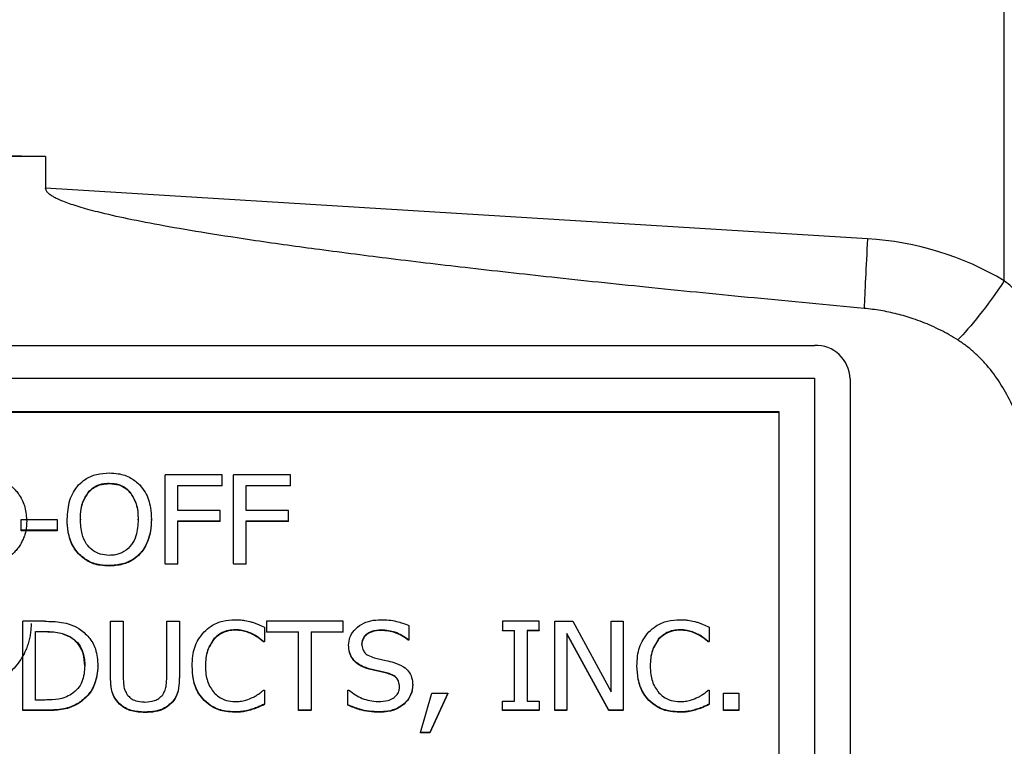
# Model space of a CAD drawing. Header units: inches. Extents: x 0.6 to 16.3, y 0.2 to 11.5.
# Tile 15 of 29: x 4.892 to 5.443, y 7.507 to 7.914. Entities that reach past the tile are written whole.
import ezdxf

# ---------------------------------------------------------------- set-up
doc = ezdxf.new("R2010")
doc.units = ezdxf.units.IN
doc.header["$MEASUREMENT"] = 0

msp = doc.modelspace()

# ---------------------------------------------------------------- linework, layer by layer
at = {"color": 7, "linetype": 'Continuous', "lineweight": 25}
for p, q in [((5.44343, 7.76785), (5.44343, 7.94746)), ((4.90641, 7.83741), (4.14278, 7.83741)), ((4.90641, 7.83741), (4.54446, 7.84194)), ((4.90641, 7.83741), (4.90641, 7.8197)), ((5.36684, 7.79141), (4.90641, 7.8197)), ((3.71042, 7.73172), (5.33709, 7.73172)), ((3.71042, 7.71329), (5.33709, 7.71329)), ((5.33709, 7.71329), (5.33709, 7.20604)), ((5.35709, 7.71305), (5.35709, 7.2058)), ((3.73042, 7.69461), (5.31709, 7.69461)), ((3.73042, 7.69438), (5.31709, 7.69438)), ((5.31709, 7.69461), (5.31709, 7.22471)), ((4.97343, 7.60946), (4.97343, 7.65926)), ((5.00533, 7.65926), (4.97343, 7.65926)), ((5.00533, 7.65336), (5.00533, 7.65926)), ((5.01168, 7.60946), (5.01168, 7.65926)), ((5.04358, 7.65926), (5.01168, 7.65926)), ((5.04358, 7.65336), (5.04358, 7.65926)), ((4.9421, 7.65457), (4.9421, 7.65434)), ((4.98052, 7.65336), (5.00533, 7.65336)), ((4.98052, 7.63932), (4.98052, 7.65336)), ((5.00533, 7.65313), (4.98052, 7.65313)), ((5.00533, 7.65313), (5.00533, 7.65336)), ((5.01877, 7.65336), (5.04358, 7.65336)), ((5.01877, 7.63932), (5.01877, 7.65336)), ((5.04358, 7.65313), (5.01877, 7.65313)), ((5.04358, 7.65313), (5.04358, 7.65336)), ((4.93025, 7.64941), (4.93025, 7.64917)), ((4.9539, 7.64941), (4.9539, 7.64917)), ((5.00429, 7.63932), (4.98052, 7.63932)), ((5.00429, 7.63343), (5.00429, 7.63932)), ((5.04254, 7.63932), (5.01877, 7.63932)), ((5.04254, 7.63343), (5.04254, 7.63932)), ((4.89274, 7.63428), (4.91292, 7.63428)), ((4.89274, 7.62823), (4.89274, 7.63428)), ((4.91292, 7.63428), (4.91292, 7.62823)), ((4.9185, 7.63412), (4.9185, 7.63436)), ((4.92589, 7.63436), (4.92589, 7.63412)), ((4.95826, 7.63412), (4.95826, 7.63436)), ((4.96565, 7.63412), (4.96565, 7.63436)), ((4.98052, 7.63343), (5.00429, 7.63343)), ((4.98052, 7.60946), (4.98052, 7.63343)), ((5.00429, 7.63319), (5.00429, 7.63343)), ((5.01877, 7.63343), (5.04254, 7.63343)), ((5.01877, 7.60946), (5.01877, 7.63343)), ((5.04254, 7.63319), (5.04254, 7.63343)), ((4.91292, 7.62823), (4.89274, 7.62823)), ((4.89274, 7.62799), (4.89274, 7.62823)), ((4.91292, 7.62799), (4.89274, 7.62799)), ((4.91292, 7.62823), (4.91292, 7.62799)), ((5.00429, 7.63319), (4.98052, 7.63319)), ((5.04254, 7.63319), (5.01877, 7.63319)), ((4.92485, 7.61496), (4.92485, 7.61519)), ((4.95925, 7.61496), (4.95925, 7.61519)), ((4.94205, 7.60818), (4.94205, 7.60842)), ((4.97343, 7.60946), (4.98052, 7.60946)), ((4.97343, 7.60946), (4.97343, 7.60923)), ((4.98052, 7.60923), (4.97343, 7.60923)), ((4.98052, 7.60923), (4.98052, 7.60946)), ((5.01168, 7.60946), (5.01877, 7.60946)), ((5.01168, 7.60946), (5.01168, 7.60923)), ((5.01877, 7.60923), (5.01168, 7.60923)), ((5.01877, 7.60923), (5.01877, 7.60946)), ((4.90583, 7.57728), (4.89369, 7.57728)), ((4.89369, 7.52749), (4.89369, 7.57728)), ((4.94279, 7.54621), (4.94279, 7.57728)), ((4.94279, 7.57728), (4.94988, 7.57728)), ((4.94988, 7.57728), (4.94988, 7.54621)), ((4.97429, 7.54605), (4.97429, 7.57728)), ((4.97429, 7.57728), (4.98138, 7.57728)), ((4.98138, 7.57728), (4.98138, 7.54621)), ((5.02897, 7.57397), (5.02897, 7.56598)), ((5.03013, 7.57728), (5.03013, 7.57138)), ((5.07301, 7.57728), (5.03013, 7.57728)), ((5.07301, 7.57138), (5.07301, 7.57728)), ((5.10996, 7.57494), (5.10996, 7.56703)), ((5.1623, 7.57728), (5.1623, 7.57219)), ((5.18296, 7.57728), (5.1623, 7.57728)), ((5.18296, 7.57219), (5.18296, 7.57728)), ((5.19173, 7.52749), (5.19173, 7.57728)), ((5.19173, 7.57728), (5.2018, 7.57728)), ((5.2018, 7.57728), (5.22328, 7.53785)), ((5.22328, 7.53785), (5.22328, 7.57728)), ((5.22328, 7.57728), (5.2299, 7.57728)), ((5.2299, 7.57728), (5.2299, 7.52749)), ((5.27813, 7.57397), (5.27813, 7.56598)), ((4.90078, 7.57155), (4.90618, 7.57155)), ((4.90078, 7.53321), (4.90078, 7.57155)), ((4.90618, 7.57131), (4.90078, 7.57131)), ((4.90618, 7.57155), (4.90618, 7.57131)), ((4.92027, 7.56856), (4.92027, 7.56832)), ((5.00066, 7.56715), (5.00066, 7.56739)), ((5.01246, 7.57228), (5.01246, 7.57251)), ((5.0224, 7.5699), (5.0224, 7.57013)), ((5.03013, 7.57138), (5.04803, 7.57138)), ((5.03013, 7.57115), (5.03013, 7.57138)), ((5.04803, 7.57115), (5.03013, 7.57115)), ((5.04803, 7.52749), (5.04803, 7.57138)), ((5.05512, 7.57138), (5.07301, 7.57138)), ((5.05512, 7.57138), (5.05512, 7.52749)), ((5.07301, 7.57115), (5.05512, 7.57115)), ((5.07301, 7.57115), (5.07301, 7.57138)), ((5.09458, 7.5722), (5.09458, 7.57243)), ((5.1623, 7.57219), (5.16909, 7.57219)), ((5.1623, 7.57195), (5.1623, 7.57219)), ((5.16909, 7.57195), (5.1623, 7.57195)), ((5.16909, 7.53257), (5.16909, 7.57219)), ((5.18296, 7.57219), (5.17617, 7.57219)), ((5.17617, 7.57219), (5.17617, 7.53257)), ((5.18296, 7.57195), (5.17617, 7.57195)), ((5.18296, 7.57219), (5.18296, 7.57195)), ((5.22194, 7.52749), (5.19835, 7.57042)), ((5.19835, 7.57042), (5.19835, 7.52749)), ((5.22194, 7.52725), (5.19835, 7.57018)), ((5.24982, 7.56715), (5.24982, 7.56739)), ((5.26162, 7.57228), (5.26162, 7.57251)), ((5.27156, 7.5699), (5.27156, 7.57013)), ((5.02897, 7.56598), (5.02841, 7.56598)), ((5.02841, 7.56574), (5.02841, 7.56598)), ((5.02897, 7.56574), (5.02841, 7.56574)), ((5.02897, 7.56574), (5.02897, 7.56598)), ((5.07616, 7.56368), (5.07616, 7.56392)), ((5.08355, 7.56437), (5.08355, 7.56461)), ((5.10996, 7.56703), (5.10944, 7.56703)), ((5.10944, 7.56679), (5.10944, 7.56703)), ((5.10996, 7.56679), (5.10944, 7.56679)), ((5.10996, 7.56703), (5.10996, 7.56679)), ((5.27813, 7.56598), (5.27757, 7.56598)), ((5.27757, 7.56574), (5.27757, 7.56598)), ((5.27813, 7.56574), (5.27757, 7.56574)), ((5.27813, 7.56574), (5.27813, 7.56598)), ((4.92835, 7.55218), (4.92835, 7.55242)), ((4.93574, 7.5521), (4.93574, 7.55234)), ((4.98851, 7.5521), (4.98851, 7.55234)), ((4.9959, 7.55234), (4.9959, 7.5521)), ((5.07962, 7.55468), (5.07962, 7.55492)), ((5.08844, 7.55029), (5.08844, 7.55052)), ((5.23768, 7.5521), (5.23768, 7.55234)), ((5.24507, 7.55234), (5.24507, 7.5521)), ((4.94279, 7.54597), (4.94279, 7.54621)), ((4.98138, 7.54597), (4.98138, 7.54621)), ((5.09808, 7.54803), (5.09808, 7.54826)), ((5.10465, 7.5404), (5.10465, 7.54064)), ((5.11204, 7.54145), (5.11204, 7.54169)), ((5.02845, 7.53878), (5.02897, 7.53878)), ((5.02897, 7.53878), (5.02897, 7.53087)), ((5.07578, 7.53047), (5.07578, 7.53878)), ((5.07578, 7.53878), (5.07629, 7.53878)), ((5.11649, 7.5151), (5.1228, 7.53701)), ((5.13174, 7.53701), (5.12172, 7.5151)), ((5.13174, 7.53677), (5.12172, 7.51486)), ((5.1228, 7.53701), (5.13174, 7.53701)), ((5.13174, 7.53701), (5.13174, 7.53677)), ((5.27761, 7.53878), (5.27813, 7.53878)), ((5.27813, 7.53878), (5.27813, 7.53087)), ((5.28613, 7.52749), (5.28613, 7.53701)), ((5.28613, 7.53701), (5.29468, 7.53701)), ((5.29468, 7.53701), (5.29468, 7.52749)), ((4.90618, 7.53321), (4.90078, 7.53321)), ((4.92485, 7.53124), (4.92485, 7.53148)), ((4.94789, 7.5308), (4.94789, 7.53104)), ((4.97628, 7.5308), (4.97628, 7.53104)), ((4.99521, 7.5329), (4.99521, 7.53313)), ((5.02897, 7.53064), (5.02897, 7.53087)), ((5.07578, 7.53023), (5.07578, 7.53047)), ((5.1072, 7.53088), (5.1072, 7.53112)), ((5.1623, 7.52749), (5.1623, 7.53257)), ((5.1623, 7.53257), (5.16909, 7.53257)), ((5.17617, 7.53257), (5.18296, 7.53257)), ((5.18296, 7.53257), (5.18296, 7.52749)), ((5.24438, 7.5329), (5.24438, 7.53313)), ((5.27813, 7.53064), (5.27813, 7.53087)), ((4.90596, 7.52749), (4.89369, 7.52749)), ((4.89369, 7.52725), (4.89369, 7.52749)), ((4.90596, 7.52725), (4.89369, 7.52725)), ((4.90596, 7.52725), (4.90596, 7.52749)), ((4.96206, 7.5262), (4.96206, 7.52644)), ((5.01237, 7.52636), (5.01237, 7.5266)), ((5.02188, 7.52781), (5.02188, 7.52805)), ((5.05512, 7.52749), (5.04803, 7.52749)), ((5.04803, 7.52725), (5.04803, 7.52749)), ((5.05512, 7.52725), (5.04803, 7.52725)), ((5.05512, 7.52725), (5.05512, 7.52749)), ((5.09328, 7.52636), (5.09328, 7.5266)), ((5.18296, 7.52749), (5.1623, 7.52749)), ((5.1623, 7.52725), (5.1623, 7.52749)), ((5.18296, 7.52725), (5.1623, 7.52725)), ((5.18296, 7.52725), (5.18296, 7.52749)), ((5.19835, 7.52749), (5.19173, 7.52749)), ((5.19173, 7.52725), (5.19173, 7.52749)), ((5.19835, 7.52725), (5.19173, 7.52725)), ((5.19835, 7.52725), (5.19835, 7.52749)), ((5.2299, 7.52749), (5.22194, 7.52749)), ((5.22194, 7.52725), (5.22194, 7.52749)), ((5.2299, 7.52725), (5.22194, 7.52725)), ((5.2299, 7.52725), (5.2299, 7.52749)), ((5.26153, 7.52636), (5.26153, 7.5266)), ((5.27104, 7.52781), (5.27104, 7.52805)), ((5.28613, 7.52725), (5.28613, 7.52749)), ((5.29468, 7.52749), (5.28613, 7.52749)), ((5.29468, 7.52725), (5.28613, 7.52725)), ((5.29468, 7.52749), (5.29468, 7.52725)), ((5.11649, 7.51486), (5.11649, 7.5151)), ((5.12172, 7.5151), (5.11649, 7.5151)), ((5.12172, 7.51486), (5.11649, 7.51486)), ((5.12172, 7.51486), (5.12172, 7.5151))]:
    msp.add_line(p, q, dxfattribs=at)
msp.add_arc((5.33773, 7.71236), 0.01937, 2.035, 91.8998, dxfattribs=at)
for points, knots in [([(5.36489, 7.75242), (5.34435, 7.75434), (5.30469, 7.75805), (5.24738, 7.76374), (5.19438, 7.76927), (5.14569, 7.77467), (5.1013, 7.77992), (5.06122, 7.78504), (5.02674, 7.78983), (4.99765, 7.79428), (4.97371, 7.79834), (4.95341, 7.80224), (4.93927, 7.8054), (4.93026, 7.80775), (4.9253, 7.80917), (4.92092, 7.81056), (4.91711, 7.81192), (4.91389, 7.81326), (4.91124, 7.81457), (4.90915, 7.81585), (4.90765, 7.81711), (4.90663, 7.81837), (4.90648, 7.81928), (4.90641, 7.8197)], [0, 0, 0, 0, 0.132628, 0.256047, 0.37026, 0.475271, 0.571087, 0.657715, 0.735165, 0.795018, 0.847115, 0.891481, 0.92815, 0.940474, 0.951585, 0.961491, 0.970206, 0.977748, 0.984144, 0.98944, 0.99372, 0.99714, 1, 1, 1, 1]), ([(5.36684, 7.79141), (5.36639, 7.78342), (5.36599, 7.77592), (5.36533, 7.7627), (5.36507, 7.75697), (5.36489, 7.75242)], [0, 0, 0, 0, 0.5, 0.5, 1, 1, 1, 1]), ([(5.44343, 7.76785), (5.44343, 7.76785), (5.44343, 7.76785), (5.44343, 7.76785), (5.43381, 7.75362), (5.42444, 7.74175), (5.41735, 7.73475)], [0.5616281, 0.5616281, 0.5616281, 0.5616281, 0.5616483, 0.5616483, 0.5616483, 1.0000202, 1.0000202, 1.0000202, 1.0000202]), ([(5.50048, 7.63824), (5.50048, 7.63886), (5.50047, 7.64027), (5.50042, 7.64266), (5.50032, 7.64559), (5.50015, 7.64905), (5.49988, 7.65305), (5.49946, 7.65758), (5.49887, 7.66264), (5.49806, 7.66821), (5.49698, 7.67428), (5.49558, 7.68083), (5.4938, 7.68783), (5.49159, 7.69524), (5.4889, 7.70301), (5.48567, 7.71107), (5.48185, 7.71936), (5.47738, 7.7278), (5.47219, 7.73629), (5.46624, 7.74472), (5.45947, 7.75292), (5.45194, 7.7608), (5.44628, 7.76549), (5.44343, 7.76785)], [0, 0, 0, 0, 0.013037, 0.029843, 0.050412, 0.074738, 0.102806, 0.134599, 0.170088, 0.209235, 0.251988, 0.298284, 0.348041, 0.401141, 0.457381, 0.516617, 0.578699, 0.643467, 0.71075, 0.780377, 0.852078, 0.925436, 1, 1, 1, 1]), ([(5.41735, 7.73474), (5.41577, 7.7357), (5.41263, 7.73763), (5.40773, 7.74023), (5.40272, 7.74262), (5.39758, 7.74476), (5.39115, 7.7471), (5.38339, 7.74937), (5.37422, 7.75135), (5.36801, 7.75206), (5.36489, 7.75242)], [0, 0, 0, 0, 0.100242, 0.2001194, 0.2998794, 0.3997705, 0.5000398, 0.6666611, 0.8329336, 1, 1, 1, 1]), ([(5.45876, 7.648), (5.45874, 7.64974), (5.4587, 7.65321), (5.45836, 7.6584), (5.45781, 7.66355), (5.45705, 7.66867), (5.45561, 7.67611), (5.45303, 7.68572), (5.44854, 7.69729), (5.44286, 7.70818), (5.43693, 7.71672), (5.43152, 7.723), (5.42706, 7.72741), (5.42238, 7.73137), (5.41901, 7.73362), (5.41735, 7.73474)], [0, 0, 0, 0, 0.052951, 0.105651, 0.158181, 0.210625, 0.263066, 0.388622, 0.511821, 0.637134, 0.757024, 0.820764, 0.882231, 0.941828, 1, 1, 1, 1]), ([(4.92489, 7.65357), (4.9261, 7.65468), (4.92897, 7.65732), (4.93497, 7.65985), (4.93968, 7.66015), (4.94205, 7.6603)], [0, 0, 0, 0, 0.264089, 0.628576, 1, 1, 1, 1]), ([(4.94205, 7.6603), (4.94375, 7.66023), (4.94793, 7.66003), (4.95416, 7.65797), (4.95763, 7.65498), (4.95925, 7.65357)], [0, 0, 0, 0, 0.265818, 0.65509, 1, 1, 1, 1]), ([(4.88453, 7.65493), (4.88524, 7.65442), (4.88665, 7.65341), (4.88855, 7.6517), (4.89025, 7.64987), (4.89274, 7.64654), (4.89532, 7.64095), (4.89565, 7.63578), (4.89582, 7.63308)], [0, 0, 0, 0, 0.099762, 0.197019, 0.292651, 0.387587, 0.679397, 1, 1, 1, 1]), ([(4.9185, 7.63436), (4.91874, 7.638), (4.91908, 7.64322), (4.92184, 7.64963), (4.92386, 7.65224), (4.92489, 7.65357)], [0, 0, 0, 0, 0.529171, 0.760302, 1, 1, 1, 1]), ([(4.93025, 7.64941), (4.93131, 7.6505), (4.93343, 7.65269), (4.93776, 7.65436), (4.94072, 7.65451), (4.9421, 7.65457)], [0, 0, 0, 0, 0.346115, 0.694283, 1, 1, 1, 1]), ([(4.93025, 7.64917), (4.93131, 7.65026), (4.93343, 7.65245), (4.93776, 7.65412), (4.94072, 7.65427), (4.9421, 7.65434)], [0, 0, 0, 0, 0.346115, 0.694283, 1, 1, 1, 1]), ([(4.9421, 7.65457), (4.94389, 7.65444), (4.94719, 7.6542), (4.9513, 7.65216), (4.95309, 7.65026), (4.9539, 7.64941)], [0, 0, 0, 0, 0.397274, 0.731601, 1, 1, 1, 1]), ([(4.9421, 7.65434), (4.94389, 7.6542), (4.94719, 7.65396), (4.9513, 7.65192), (4.95309, 7.65002), (4.9539, 7.64917)], [0, 0, 0, 0, 0.397274, 0.731601, 1, 1, 1, 1]), ([(4.95925, 7.65357), (4.96028, 7.65224), (4.96324, 7.64845), (4.96534, 7.64169), (4.96556, 7.63651), (4.96565, 7.63436)], [0, 0, 0, 0, 0.239033, 0.684846, 1, 1, 1, 1]), ([(4.92589, 7.63436), (4.92597, 7.63631), (4.92612, 7.63961), (4.92733, 7.64482), (4.92916, 7.6477), (4.93025, 7.64941)], [0, 0, 0, 0, 0.36983, 0.625383, 1, 1, 1, 1]), ([(4.92589, 7.63412), (4.92597, 7.63607), (4.92612, 7.63937), (4.92733, 7.64458), (4.92916, 7.64746), (4.93025, 7.64917)], [0, 0, 0, 0, 0.3698303, 0.6253826, 1, 1, 1, 1]), ([(4.9539, 7.64941), (4.95512, 7.6474), (4.95713, 7.64409), (4.95811, 7.63884), (4.95821, 7.63586), (4.95826, 7.63436)], [0, 0, 0, 0, 0.434799, 0.714382, 1, 1, 1, 1]), ([(4.9539, 7.64917), (4.95512, 7.64716), (4.95713, 7.64385), (4.95811, 7.6386), (4.95821, 7.63563), (4.95826, 7.63412)], [0, 0, 0, 0, 0.434799, 0.714382, 1, 1, 1, 1]), ([(4.92485, 7.61519), (4.92384, 7.61648), (4.92096, 7.62012), (4.91885, 7.62684), (4.9186, 7.63206), (4.9185, 7.63436)], [0, 0, 0, 0, 0.233288, 0.66155, 1, 1, 1, 1]), ([(4.92485, 7.61496), (4.92384, 7.61624), (4.92096, 7.61988), (4.91885, 7.6266), (4.9186, 7.63182), (4.9185, 7.63412)], [0, 0, 0, 0, 0.233288, 0.66155, 1, 1, 1, 1]), ([(4.9421, 7.61415), (4.94035, 7.61427), (4.93685, 7.61452), (4.93238, 7.61697), (4.9288, 7.62088), (4.92626, 7.62678), (4.92603, 7.63159), (4.92589, 7.63436)], [0, 0, 0, 0, 0.170944, 0.343111, 0.49388, 0.708299, 1, 1, 1, 1]), ([(4.95826, 7.63436), (4.95809, 7.63124), (4.95782, 7.62627), (4.9548, 7.61997), (4.95076, 7.61613), (4.94615, 7.61434), (4.94328, 7.6142), (4.9421, 7.61415)], [0, 0, 0, 0, 0.327834, 0.521288, 0.71629, 0.883753, 1, 1, 1, 1]), ([(4.96565, 7.63436), (4.96557, 7.63224), (4.96541, 7.62841), (4.96384, 7.62224), (4.96165, 7.61788), (4.9596, 7.61558), (4.95925, 7.61519)], [0, 0, 0, 0, 0.309505, 0.560936, 0.927066, 1, 1, 1, 1]), ([(4.96565, 7.63412), (4.96557, 7.63201), (4.96541, 7.62817), (4.96384, 7.622), (4.96165, 7.61764), (4.9596, 7.61534), (4.95925, 7.61496)], [0, 0, 0, 0, 0.309505, 0.560936, 0.927066, 1, 1, 1, 1]), ([(4.89582, 7.63308), (4.89579, 7.63216), (4.89574, 7.63035), (4.8953, 7.62769), (4.8946, 7.62513), (4.89361, 7.62266), (4.89234, 7.6203), (4.89079, 7.61803), (4.88853, 7.61538), (4.88547, 7.61253), (4.88147, 7.60983), (4.87711, 7.60778), (4.87398, 7.60701), (4.87241, 7.60663)], [0, 0, 0, 0, 0.074176, 0.146406, 0.217442, 0.288071, 0.359094, 0.431301, 0.505441, 0.633509, 0.756431, 0.87746, 1, 1, 1, 1]), ([(4.94205, 7.60842), (4.94036, 7.60849), (4.93617, 7.60868), (4.92991, 7.61072), (4.92647, 7.61376), (4.92485, 7.61519)], [0, 0, 0, 0, 0.265205, 0.65497, 1, 1, 1, 1]), ([(4.94205, 7.60818), (4.94036, 7.60825), (4.93617, 7.60844), (4.92991, 7.61048), (4.92647, 7.61352), (4.92485, 7.61496)], [0, 0, 0, 0, 0.265205, 0.65497, 1, 1, 1, 1]), ([(4.95925, 7.61519), (4.95808, 7.6141), (4.95533, 7.61154), (4.94936, 7.60891), (4.94458, 7.60859), (4.94205, 7.60842)], [0, 0, 0, 0, 0.257077, 0.605802, 1, 1, 1, 1]), ([(4.95925, 7.61496), (4.95808, 7.61387), (4.95533, 7.6113), (4.94936, 7.60867), (4.94458, 7.60835), (4.94205, 7.60818)], [0, 0, 0, 0, 0.257077, 0.605802, 1, 1, 1, 1]), ([(4.99517, 7.5713), (4.99644, 7.57246), (4.99944, 7.57518), (5.00552, 7.57773), (5.01021, 7.57802), (5.0125, 7.57816)], [0, 0, 0, 0, 0.274065, 0.645727, 1, 1, 1, 1]), ([(5.0125, 7.57816), (5.0134, 7.57815), (5.01518, 7.57811), (5.01834, 7.57774), (5.02054, 7.5772), (5.02188, 7.57687)], [0, 0, 0, 0, 0.281966, 0.564023, 1, 1, 1, 1]), ([(5.07616, 7.56392), (5.0763, 7.56539), (5.07656, 7.56835), (5.07916, 7.5725), (5.08322, 7.57579), (5.08849, 7.57787), (5.09223, 7.57806), (5.0941, 7.57816)], [0, 0, 0, 0, 0.179568, 0.359775, 0.573055, 0.786646, 1, 1, 1, 1]), ([(5.0941, 7.57816), (5.0956, 7.57812), (5.0986, 7.57804), (5.10401, 7.57721), (5.10769, 7.57581), (5.10996, 7.57494)], [0, 0, 0, 0, 0.275165, 0.550472, 1, 1, 1, 1]), ([(5.24433, 7.5713), (5.2456, 7.57246), (5.2486, 7.57518), (5.25468, 7.57773), (5.25937, 7.57802), (5.26166, 7.57816)], [0, 0, 0, 0, 0.274065, 0.645727, 1, 1, 1, 1]), ([(5.26166, 7.57816), (5.26256, 7.57815), (5.26435, 7.57811), (5.2675, 7.57774), (5.2697, 7.5772), (5.27104, 7.57687)], [0, 0, 0, 0, 0.2819661, 0.5640231, 1, 1, 1, 1]), ([(4.89828, 7.57596), (4.89826, 7.57492), (4.89821, 7.57285), (4.89785, 7.56981), (4.89727, 7.56685), (4.89645, 7.564), (4.89517, 7.56065), (4.89324, 7.5569), (4.89049, 7.55287), (4.88823, 7.55051), (4.88709, 7.54932)], [0, 0, 0, 0, 0.106935, 0.211114, 0.313112, 0.413538, 0.513033, 0.676291, 0.837723, 1, 1, 1, 1]), ([(4.90583, 7.57728), (4.90903, 7.57722), (4.91391, 7.57713), (4.92039, 7.57564), (4.9234, 7.5741), (4.92494, 7.57332)], [0, 0, 0, 0, 0.482857, 0.736481, 1, 1, 1, 1]), ([(4.92494, 7.57332), (4.92698, 7.57176), (4.93107, 7.56864), (4.93509, 7.56118), (4.93551, 7.55553), (4.93574, 7.55234)], [0, 0, 0, 0, 0.303216, 0.606125, 1, 1, 1, 1]), ([(5.02188, 7.57687), (5.02251, 7.57667), (5.02378, 7.57626), (5.02616, 7.57531), (5.02786, 7.5745), (5.02897, 7.57397)], [0, 0, 0, 0, 0.2596065, 0.5191866, 1, 1, 1, 1]), ([(5.27104, 7.57687), (5.27168, 7.57667), (5.27294, 7.57626), (5.27532, 7.57531), (5.27703, 7.5745), (5.27813, 7.57397)], [0, 0, 0, 0, 0.259607, 0.519187, 1, 1, 1, 1]), ([(4.90618, 7.57155), (4.90778, 7.57151), (4.91074, 7.57145), (4.91559, 7.57072), (4.91854, 7.56936), (4.92027, 7.56856)], [0, 0, 0, 0, 0.328592, 0.607226, 1, 1, 1, 1]), ([(4.92027, 7.56832), (4.91883, 7.56901), (4.91619, 7.57026), (4.91137, 7.57119), (4.90811, 7.57126), (4.90618, 7.57131)], [0, 0, 0, 0, 0.330167, 0.604832, 1, 1, 1, 1]), ([(4.92027, 7.56856), (4.92169, 7.56757), (4.92452, 7.56559), (4.92743, 7.56048), (4.9283, 7.55591), (4.92834, 7.55298), (4.92835, 7.55242)], [0, 0, 0, 0, 0.263578, 0.527037, 0.909968, 1, 1, 1, 1]), ([(4.92835, 7.55218), (4.92821, 7.55458), (4.92798, 7.55842), (4.92579, 7.56334), (4.92322, 7.56642), (4.92111, 7.56778), (4.92027, 7.56832)], [0, 0, 0, 0, 0.383177, 0.614913, 0.847549, 1, 1, 1, 1]), ([(4.98851, 7.55234), (4.98858, 7.5542), (4.98876, 7.55921), (4.99082, 7.56596), (4.99402, 7.5699), (4.99517, 7.5713)], [0, 0, 0, 0, 0.274688, 0.739998, 1, 1, 1, 1]), ([(5.00066, 7.56739), (4.99932, 7.56533), (4.99716, 7.56201), (4.99607, 7.55673), (4.99596, 7.55382), (4.9959, 7.55234)], [0, 0, 0, 0, 0.450196, 0.721837, 1, 1, 1, 1]), ([(5.00066, 7.56715), (4.99932, 7.56509), (4.99716, 7.56178), (4.99607, 7.5565), (4.99596, 7.55358), (4.9959, 7.5521)], [0, 0, 0, 0, 0.450196, 0.721837, 1, 1, 1, 1]), ([(5.01246, 7.57251), (5.01128, 7.57244), (5.00839, 7.57226), (5.00413, 7.5706), (5.00178, 7.56843), (5.00066, 7.56739)], [0, 0, 0, 0, 0.264943, 0.646938, 1, 1, 1, 1]), ([(5.01246, 7.57228), (5.01128, 7.5722), (5.00839, 7.57202), (5.00413, 7.57036), (5.00178, 7.56819), (5.00066, 7.56715)], [0, 0, 0, 0, 0.264943, 0.646938, 1, 1, 1, 1]), ([(5.0224, 7.57013), (5.02147, 7.57056), (5.0196, 7.57142), (5.01626, 7.57237), (5.01384, 7.57246), (5.01246, 7.57251)], [0, 0, 0, 0, 0.300979, 0.601935, 1, 1, 1, 1]), ([(5.0224, 7.5699), (5.02147, 7.57032), (5.0196, 7.57118), (5.01626, 7.57213), (5.01384, 7.57222), (5.01246, 7.57228)], [0, 0, 0, 0, 0.300979, 0.601935, 1, 1, 1, 1]), ([(5.02841, 7.56598), (5.0278, 7.56648), (5.02656, 7.56749), (5.02461, 7.56895), (5.02314, 7.56974), (5.0224, 7.57013)], [0, 0, 0, 0, 0.322707, 0.659599, 1, 1, 1, 1]), ([(5.02841, 7.56574), (5.0278, 7.56624), (5.02656, 7.56725), (5.02461, 7.56871), (5.02314, 7.5695), (5.0224, 7.5699)], [0, 0, 0, 0, 0.322707, 0.659599, 1, 1, 1, 1]), ([(5.09458, 7.57243), (5.09264, 7.5723), (5.08966, 7.57209), (5.08632, 7.57024), (5.08446, 7.56833), (5.08364, 7.56634), (5.08358, 7.56508), (5.08355, 7.56461)], [0, 0, 0, 0, 0.371434, 0.571311, 0.736447, 0.902416, 1, 1, 1, 1]), ([(5.09458, 7.5722), (5.09264, 7.57206), (5.08966, 7.57185), (5.08632, 7.57), (5.08446, 7.56809), (5.08364, 7.5661), (5.08358, 7.56484), (5.08355, 7.56437)], [0, 0, 0, 0, 0.371434, 0.571311, 0.736447, 0.902416, 1, 1, 1, 1]), ([(5.10944, 7.56703), (5.10832, 7.56785), (5.10608, 7.56948), (5.10117, 7.57175), (5.09716, 7.57217), (5.09458, 7.57243)], [0, 0, 0, 0, 0.2626197, 0.5243809, 1, 1, 1, 1]), ([(5.10944, 7.56679), (5.10832, 7.56761), (5.10608, 7.56924), (5.10117, 7.57151), (5.09716, 7.57193), (5.09458, 7.5722)], [0, 0, 0, 0, 0.26262, 0.524381, 1, 1, 1, 1]), ([(5.23768, 7.55234), (5.23774, 7.5542), (5.23792, 7.55921), (5.23998, 7.56596), (5.24318, 7.5699), (5.24433, 7.5713)], [0, 0, 0, 0, 0.274688, 0.739998, 1, 1, 1, 1]), ([(5.24982, 7.56739), (5.24848, 7.56533), (5.24632, 7.56201), (5.24523, 7.55673), (5.24512, 7.55382), (5.24507, 7.55234)], [0, 0, 0, 0, 0.450196, 0.721837, 1, 1, 1, 1]), ([(5.24982, 7.56715), (5.24848, 7.56509), (5.24632, 7.56178), (5.24523, 7.5565), (5.24512, 7.55358), (5.24507, 7.5521)], [0, 0, 0, 0, 0.450196, 0.721837, 1, 1, 1, 1]), ([(5.26162, 7.57251), (5.26044, 7.57244), (5.25755, 7.57226), (5.25329, 7.5706), (5.25095, 7.56843), (5.24982, 7.56739)], [0, 0, 0, 0, 0.264943, 0.646938, 1, 1, 1, 1]), ([(5.26162, 7.57228), (5.26044, 7.5722), (5.25755, 7.57202), (5.25329, 7.57036), (5.25095, 7.56819), (5.24982, 7.56715)], [0, 0, 0, 0, 0.264943, 0.646938, 1, 1, 1, 1]), ([(5.27156, 7.57013), (5.27063, 7.57056), (5.26876, 7.57142), (5.26542, 7.57237), (5.263, 7.57246), (5.26162, 7.57251)], [0, 0, 0, 0, 0.300979, 0.601935, 1, 1, 1, 1]), ([(5.27156, 7.5699), (5.27063, 7.57032), (5.26876, 7.57118), (5.26542, 7.57213), (5.263, 7.57222), (5.26162, 7.57228)], [0, 0, 0, 0, 0.300979, 0.601935, 1, 1, 1, 1]), ([(5.27757, 7.56598), (5.27696, 7.56648), (5.27573, 7.56749), (5.27377, 7.56895), (5.2723, 7.56974), (5.27156, 7.57013)], [0, 0, 0, 0, 0.322707, 0.659599, 1, 1, 1, 1]), ([(5.27757, 7.56574), (5.27696, 7.56624), (5.27573, 7.56725), (5.27377, 7.56871), (5.2723, 7.5695), (5.27156, 7.5699)], [0, 0, 0, 0, 0.322707, 0.659599, 1, 1, 1, 1]), ([(5.07962, 7.55492), (5.07898, 7.55568), (5.07743, 7.5575), (5.07631, 7.56069), (5.07621, 7.56299), (5.07616, 7.56392)], [0, 0, 0, 0, 0.29512, 0.7132733, 1, 1, 1, 1]), ([(5.07962, 7.55468), (5.07898, 7.55544), (5.07743, 7.55727), (5.07631, 7.56045), (5.07621, 7.56275), (5.07616, 7.56368)], [0, 0, 0, 0, 0.29512, 0.713273, 1, 1, 1, 1]), ([(5.08355, 7.56461), (5.08364, 7.56356), (5.08377, 7.56178), (5.08516, 7.55961), (5.08733, 7.55787), (5.08929, 7.55725), (5.09051, 7.55686)], [0, 0, 0, 0, 0.282786, 0.4786486, 0.6738063, 1, 1, 1, 1]), ([(5.09051, 7.55686), (5.09159, 7.55659), (5.09376, 7.55607), (5.09743, 7.55528), (5.09998, 7.55462), (5.10145, 7.55424)], [0, 0, 0, 0, 0.2971385, 0.5942603, 1, 1, 1, 1]), ([(4.92835, 7.55242), (4.92815, 7.54931), (4.92785, 7.54478), (4.92467, 7.53937), (4.92221, 7.5375), (4.92092, 7.53652)], [0, 0, 0, 0, 0.510446, 0.744064, 1, 1, 1, 1]), ([(4.93574, 7.55234), (4.93539, 7.54891), (4.93478, 7.54282), (4.93036, 7.5356), (4.9265, 7.53271), (4.92485, 7.53148)], [0, 0, 0, 0, 0.426349, 0.755607, 1, 1, 1, 1]), ([(4.93574, 7.5521), (4.93539, 7.54867), (4.93478, 7.54258), (4.93036, 7.53536), (4.9265, 7.53247), (4.92485, 7.53124)], [0, 0, 0, 0, 0.426349, 0.755607, 1, 1, 1, 1]), ([(4.99521, 7.53313), (4.99418, 7.53436), (4.99127, 7.5378), (4.9889, 7.54452), (4.98864, 7.54983), (4.98851, 7.55234)], [0, 0, 0, 0, 0.226201, 0.635012, 1, 1, 1, 1]), ([(4.99521, 7.5329), (4.99418, 7.53412), (4.99127, 7.53756), (4.9889, 7.54428), (4.98864, 7.5496), (4.98851, 7.5521)], [0, 0, 0, 0, 0.2262007, 0.6350123, 1, 1, 1, 1]), ([(4.9959, 7.55234), (4.99596, 7.5507), (4.99611, 7.54652), (4.99777, 7.54122), (5.00011, 7.53822), (5.00083, 7.53729)], [0, 0, 0, 0, 0.3071221, 0.7851462, 1, 1, 1, 1]), ([(5.08844, 7.55052), (5.08752, 7.55078), (5.08569, 7.55129), (5.08256, 7.55252), (5.08073, 7.55402), (5.07962, 7.55492)], [0, 0, 0, 0, 0.2834189, 0.5670713, 1, 1, 1, 1]), ([(5.08844, 7.55029), (5.08752, 7.55054), (5.08569, 7.55105), (5.08256, 7.55228), (5.08073, 7.55378), (5.07962, 7.55468)], [0, 0, 0, 0, 0.2834189, 0.5670713, 1, 1, 1, 1]), ([(5.09808, 7.54826), (5.09706, 7.54853), (5.09495, 7.54906), (5.09172, 7.54975), (5.08953, 7.55027), (5.08844, 7.55052)], [0, 0, 0, 0, 0.318577, 0.659298, 1, 1, 1, 1]), ([(5.10145, 7.55424), (5.10337, 7.55356), (5.10657, 7.55245), (5.10995, 7.54926), (5.11176, 7.54569), (5.11194, 7.54306), (5.11204, 7.54169)], [0, 0, 0, 0, 0.329389, 0.545711, 0.762104, 1, 1, 1, 1]), ([(5.24438, 7.53313), (5.24334, 7.53436), (5.24044, 7.5378), (5.23807, 7.54452), (5.2378, 7.54983), (5.23768, 7.55234)], [0, 0, 0, 0, 0.226201, 0.635012, 1, 1, 1, 1]), ([(5.24438, 7.5329), (5.24334, 7.53412), (5.24044, 7.53756), (5.23807, 7.54428), (5.2378, 7.5496), (5.23768, 7.5521)], [0, 0, 0, 0, 0.2262007, 0.6350123, 1, 1, 1, 1]), ([(5.24507, 7.55234), (5.24513, 7.5507), (5.24528, 7.54652), (5.24693, 7.54122), (5.24927, 7.53822), (5.24999, 7.53729)], [0, 0, 0, 0, 0.307122, 0.785146, 1, 1, 1, 1]), ([(4.94789, 7.53104), (4.94677, 7.53229), (4.94427, 7.53511), (4.94298, 7.54059), (4.94285, 7.5444), (4.94279, 7.54621)], [0, 0, 0, 0, 0.296659, 0.665806, 1, 1, 1, 1]), ([(4.94789, 7.5308), (4.94677, 7.53205), (4.94427, 7.53487), (4.94298, 7.54035), (4.94285, 7.54416), (4.94279, 7.54597)], [0, 0, 0, 0, 0.296659, 0.665806, 1, 1, 1, 1]), ([(4.94988, 7.54621), (4.94992, 7.54453), (4.94998, 7.54197), (4.95073, 7.53854), (4.95168, 7.53696), (4.95217, 7.53616)], [0, 0, 0, 0, 0.483346, 0.735702, 1, 1, 1, 1]), ([(4.972, 7.53616), (4.9725, 7.53699), (4.97352, 7.53868), (4.97419, 7.54209), (4.97426, 7.54456), (4.97429, 7.54605)], [0, 0, 0, 0, 0.2755765, 0.564771, 1, 1, 1, 1]), ([(4.98138, 7.54621), (4.98131, 7.54413), (4.98115, 7.53997), (4.97959, 7.53452), (4.97718, 7.53198), (4.97628, 7.53104)], [0, 0, 0, 0, 0.3827045, 0.7690211, 1, 1, 1, 1]), ([(4.98138, 7.54597), (4.98131, 7.5439), (4.98115, 7.53973), (4.97959, 7.53428), (4.97718, 7.53174), (4.97628, 7.5308)], [0, 0, 0, 0, 0.3827045, 0.7690211, 1, 1, 1, 1]), ([(5.09808, 7.54803), (5.09706, 7.54829), (5.09495, 7.54883), (5.09172, 7.54951), (5.08953, 7.55003), (5.08844, 7.55029)], [0, 0, 0, 0, 0.318577, 0.659298, 1, 1, 1, 1]), ([(5.10465, 7.54064), (5.10456, 7.54172), (5.10442, 7.54352), (5.10304, 7.54571), (5.10097, 7.54732), (5.09916, 7.54791), (5.09808, 7.54826)], [0, 0, 0, 0, 0.3024624, 0.5007657, 0.6989416, 1, 1, 1, 1]), ([(5.10465, 7.5404), (5.10456, 7.54148), (5.10442, 7.54328), (5.10304, 7.54547), (5.10097, 7.54708), (5.09916, 7.54767), (5.09808, 7.54803)], [0, 0, 0, 0, 0.302462, 0.500766, 0.698942, 1, 1, 1, 1]), ([(5.09276, 7.53233), (5.09459, 7.53241), (5.09748, 7.53254), (5.10117, 7.53405), (5.10342, 7.53611), (5.10452, 7.53849), (5.10461, 7.54), (5.10465, 7.54064)], [0, 0, 0, 0, 0.325234, 0.516564, 0.709387, 0.877897, 1, 1, 1, 1]), ([(5.11204, 7.54169), (5.11196, 7.54066), (5.11176, 7.53792), (5.11015, 7.53413), (5.10805, 7.53199), (5.1072, 7.53112)], [0, 0, 0, 0, 0.261737, 0.700373, 1, 1, 1, 1]), ([(5.11204, 7.54145), (5.11196, 7.54042), (5.11176, 7.53768), (5.11015, 7.53389), (5.10805, 7.53175), (5.1072, 7.53088)], [0, 0, 0, 0, 0.2617372, 0.7003729, 1, 1, 1, 1]), ([(4.92092, 7.53652), (4.91968, 7.53583), (4.91639, 7.53401), (4.91118, 7.53332), (4.90751, 7.53324), (4.90618, 7.53321)], [0, 0, 0, 0, 0.280368, 0.740352, 1, 1, 1, 1]), ([(4.95217, 7.53616), (4.9528, 7.53543), (4.95408, 7.53396), (4.95735, 7.53247), (4.96011, 7.5321), (4.96186, 7.53209), (4.96206, 7.53208)], [0, 0, 0, 0, 0.267053, 0.533603, 0.945553, 1, 1, 1, 1]), ([(4.96206, 7.53208), (4.96391, 7.53222), (4.96667, 7.53243), (4.97012, 7.53403), (4.97136, 7.53543), (4.972, 7.53616)], [0, 0, 0, 0, 0.487613, 0.731495, 1, 1, 1, 1]), ([(5.00083, 7.53729), (5.00164, 7.53651), (5.00358, 7.53464), (5.00762, 7.53272), (5.01085, 7.53246), (5.01246, 7.53233)], [0, 0, 0, 0, 0.264915, 0.633753, 1, 1, 1, 1]), ([(5.01246, 7.53233), (5.01348, 7.53236), (5.01554, 7.53243), (5.01906, 7.53317), (5.02139, 7.53418), (5.02279, 7.53479)], [0, 0, 0, 0, 0.285798, 0.571895, 1, 1, 1, 1]), ([(5.02279, 7.53479), (5.02343, 7.53515), (5.02477, 7.5359), (5.02666, 7.53724), (5.02785, 7.53827), (5.02845, 7.53878)], [0, 0, 0, 0, 0.315962, 0.65674, 1, 1, 1, 1]), ([(5.07629, 7.53878), (5.07748, 7.53785), (5.0809, 7.53518), (5.08664, 7.5328), (5.09115, 7.53245), (5.09276, 7.53233)], [0, 0, 0, 0, 0.25605, 0.733905, 1, 1, 1, 1]), ([(5.24999, 7.53729), (5.2508, 7.53651), (5.25274, 7.53464), (5.25678, 7.53272), (5.26001, 7.53246), (5.26162, 7.53233)], [0, 0, 0, 0, 0.264915, 0.633753, 1, 1, 1, 1]), ([(5.26162, 7.53233), (5.26265, 7.53236), (5.2647, 7.53243), (5.26823, 7.53317), (5.27055, 7.53418), (5.27195, 7.53479)], [0, 0, 0, 0, 0.285798, 0.571895, 1, 1, 1, 1]), ([(5.27195, 7.53479), (5.27259, 7.53515), (5.27393, 7.5359), (5.27582, 7.53724), (5.27701, 7.53827), (5.27761, 7.53878)], [0, 0, 0, 0, 0.315962, 0.65674, 1, 1, 1, 1]), ([(4.92485, 7.53148), (4.92316, 7.5306), (4.91887, 7.52837), (4.91223, 7.52758), (4.90762, 7.52751), (4.90596, 7.52749)], [0, 0, 0, 0, 0.293646, 0.746686, 1, 1, 1, 1]), ([(4.92485, 7.53124), (4.92316, 7.53036), (4.91887, 7.52813), (4.91223, 7.52734), (4.90762, 7.52727), (4.90596, 7.52725)], [0, 0, 0, 0, 0.293646, 0.746686, 1, 1, 1, 1]), ([(4.96206, 7.52644), (4.95953, 7.52657), (4.95572, 7.52678), (4.95091, 7.52864), (4.94891, 7.53022), (4.94789, 7.53104)], [0, 0, 0, 0, 0.491724, 0.738436, 1, 1, 1, 1]), ([(4.96206, 7.5262), (4.95953, 7.52634), (4.95572, 7.52654), (4.95091, 7.5284), (4.94891, 7.52998), (4.94789, 7.5308)], [0, 0, 0, 0, 0.491724, 0.738436, 1, 1, 1, 1]), ([(4.97628, 7.53104), (4.97526, 7.53022), (4.97284, 7.52829), (4.96785, 7.52665), (4.96404, 7.52651), (4.96206, 7.52644)], [0, 0, 0, 0, 0.259964, 0.616578, 1, 1, 1, 1]), ([(4.97628, 7.5308), (4.97526, 7.52998), (4.97284, 7.52805), (4.96785, 7.52641), (4.96404, 7.52627), (4.96206, 7.5262)], [0, 0, 0, 0, 0.259964, 0.616578, 1, 1, 1, 1]), ([(5.01237, 7.5266), (5.01069, 7.52668), (5.00635, 7.52689), (5.00013, 7.52889), (4.99668, 7.53187), (4.99521, 7.53313)], [0, 0, 0, 0, 0.265322, 0.686344, 1, 1, 1, 1]), ([(5.01237, 7.52636), (5.01069, 7.52644), (5.00635, 7.52665), (5.00013, 7.52866), (4.99668, 7.53163), (4.99521, 7.5329)], [0, 0, 0, 0, 0.265322, 0.686344, 1, 1, 1, 1]), ([(5.02897, 7.53087), (5.02827, 7.53057), (5.02687, 7.52997), (5.02457, 7.52889), (5.02286, 7.52835), (5.02188, 7.52805)], [0, 0, 0, 0, 0.299467, 0.598933, 1, 1, 1, 1]), ([(5.02897, 7.53064), (5.02827, 7.53033), (5.02687, 7.52973), (5.02457, 7.52865), (5.02286, 7.52812), (5.02188, 7.52781)], [0, 0, 0, 0, 0.299467, 0.598933, 1, 1, 1, 1]), ([(5.09328, 7.5266), (5.09134, 7.52664), (5.08765, 7.52673), (5.08173, 7.52805), (5.07795, 7.52959), (5.07578, 7.53047)], [0, 0, 0, 0, 0.319739, 0.60854, 1, 1, 1, 1]), ([(5.09328, 7.52636), (5.09134, 7.5264), (5.08765, 7.52649), (5.08173, 7.52781), (5.07795, 7.52935), (5.07578, 7.53023)], [0, 0, 0, 0, 0.319739, 0.60854, 1, 1, 1, 1]), ([(5.1072, 7.53112), (5.10604, 7.53026), (5.10338, 7.52828), (5.09847, 7.52676), (5.09491, 7.52665), (5.09328, 7.5266)], [0, 0, 0, 0, 0.292699, 0.674767, 1, 1, 1, 1]), ([(5.1072, 7.53088), (5.10604, 7.53002), (5.10338, 7.52804), (5.09847, 7.52652), (5.09491, 7.52641), (5.09328, 7.52636)], [0, 0, 0, 0, 0.292699, 0.674767, 1, 1, 1, 1]), ([(5.26153, 7.5266), (5.25985, 7.52668), (5.25551, 7.52689), (5.24929, 7.52889), (5.24585, 7.53187), (5.24438, 7.53313)], [0, 0, 0, 0, 0.265322, 0.686344, 1, 1, 1, 1]), ([(5.26153, 7.52636), (5.25985, 7.52644), (5.25551, 7.52665), (5.24929, 7.52866), (5.24585, 7.53163), (5.24438, 7.5329)], [0, 0, 0, 0, 0.265322, 0.686344, 1, 1, 1, 1]), ([(5.27813, 7.53087), (5.27743, 7.53057), (5.27603, 7.52997), (5.27373, 7.52889), (5.27202, 7.52835), (5.27104, 7.52805)], [0, 0, 0, 0, 0.299467, 0.598933, 1, 1, 1, 1]), ([(5.27813, 7.53064), (5.27743, 7.53033), (5.27603, 7.52973), (5.27373, 7.52865), (5.27202, 7.52812), (5.27104, 7.52781)], [0, 0, 0, 0, 0.299467, 0.598933, 1, 1, 1, 1]), ([(5.02188, 7.52805), (5.02086, 7.52775), (5.01882, 7.52715), (5.01563, 7.52663), (5.01346, 7.52661), (5.01237, 7.5266)], [0, 0, 0, 0, 0.330556, 0.66236, 1, 1, 1, 1]), ([(5.02188, 7.52781), (5.02086, 7.52751), (5.01882, 7.52691), (5.01563, 7.5264), (5.01346, 7.52637), (5.01237, 7.52636)], [0, 0, 0, 0, 0.330556, 0.66236, 1, 1, 1, 1]), ([(5.27104, 7.52805), (5.27002, 7.52775), (5.26798, 7.52715), (5.26479, 7.52663), (5.26263, 7.52661), (5.26153, 7.5266)], [0, 0, 0, 0, 0.330556, 0.66236, 1, 1, 1, 1]), ([(5.27104, 7.52781), (5.27002, 7.52751), (5.26798, 7.52691), (5.26479, 7.5264), (5.26263, 7.52637), (5.26153, 7.52636)], [0, 0, 0, 0, 0.3305561, 0.6623603, 1, 1, 1, 1])]:
    msp.add_open_spline(points, degree=3, knots=knots, dxfattribs=at)
msp.add_open_spline([(5.44343, 7.76785), (5.4205, 7.78156), (5.39387, 7.78973), (5.36684, 7.79141)], degree=3, dxfattribs=at)

doc.saveas('drawing.dxf')
